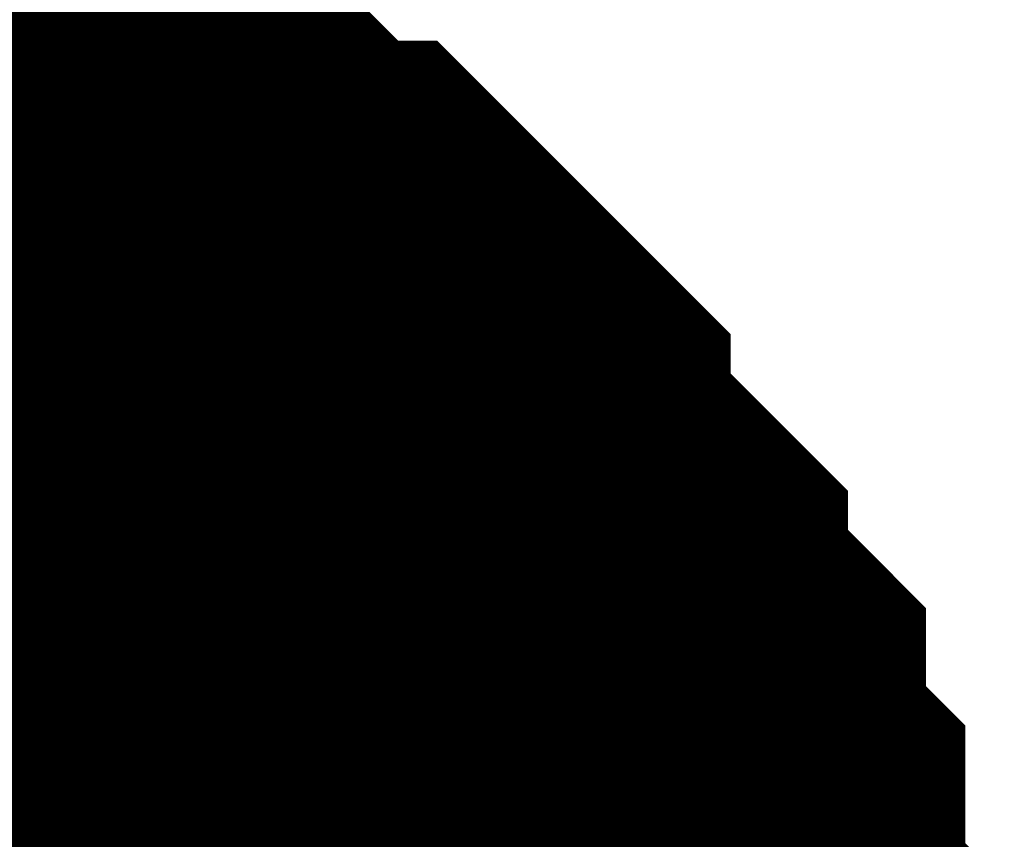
# Model space of a CAD drawing. Header units: inches. Extents: x 0 to 292, y 0 to 193.
# Tile 110 of 155: x 168.564 to 169.054, y 138.587 to 138.995. Entities that reach past the tile are written whole.
import ezdxf

# ---------------------------------------------------------------- set-up
doc = ezdxf.new("R2010")
doc.units = ezdxf.units.IN
doc.layers.add('Sheet', color=255, linetype='Continuous')

msp = doc.modelspace()

# ---------------------------------------------------------------- linework, layer by layer
at = {"layer": 'Sheet'}
for points in [[(168.39783, 138.93267, 0.29972, 0.29972, 0), (168.41732, 138.93267, 0.29972, 0.29972, 0), (168.45628, 138.93267, 0.29972, 0.29972, 0), (168.47577, 138.93267, 0.29972, 0.29972, 0), (168.49525, 138.91317, 0.29972, 0.29972, 0), (168.53422, 138.91317, 0.29972, 0.29972, 0), (168.5537, 138.91317, 0.29972, 0.29972, 0), (168.57319, 138.89368, 0.29972, 0.29972, 0), (168.59267, 138.89368, 0.29972, 0.29972, 0), (168.63164, 138.87419, 0.29972, 0.29972, 0), (168.65112, 138.87419, 0.29972, 0.29972, 0), (168.6706, 138.8547, 0.29972, 0.29972, 0), (168.69009, 138.83521, 0.29972, 0.29972, 0), (168.70957, 138.83521, 0.29972, 0.29972, 0), (168.72906, 138.81572, 0.29972, 0.29972, 0), (168.74854, 138.79623, 0.29972, 0.29972, 0), (168.76802, 138.77674, 0.29972, 0.29972, 0), (168.76802, 138.75725, 0.29972, 0.29972, 0), (168.78751, 138.73775, 0.29972, 0.29972, 0), (168.80699, 138.71826, 0.29972, 0.29972, 0), (168.82647, 138.69877, 0.29972, 0.29972, 0), (168.82647, 138.67928, 0.29972, 0.29972, 0), (168.84596, 138.65979, 0.29972, 0.29972, 0), (168.86544, 138.6403, 0.29972, 0.29972, 0), (168.86544, 138.62081, 0.29972, 0.29972, 0), (168.86544, 138.60132, 0.29972, 0.29972, 0), (168.88493, 138.58183, 0.29972, 0.29972, 0), (168.88493, 138.54284, 0.29972, 0.29972, 0), (168.88493, 138.52335, 0.29972, 0.29972, 0), (168.90441, 138.50386, 0.29972, 0.29972, 0), (168.90441, 138.48437, 0.29972, 0.29972, 0), (168.90441, 138.44539, 0.29972, 0.29972, 0), (168.90441, 138.4259, 0.29972, 0.29972, 0)], [(168.39783, 138.93267, 0.29972, 0.29972, 0), (168.41732, 138.93267, 0.29972, 0.29972, 0), (168.45628, 138.93267, 0.29972, 0.29972, 0), (168.47577, 138.93267, 0.29972, 0.29972, 0), (168.49525, 138.91317, 0.29972, 0.29972, 0), (168.53422, 138.91317, 0.29972, 0.29972, 0), (168.5537, 138.91317, 0.29972, 0.29972, 0), (168.57319, 138.89368, 0.29972, 0.29972, 0), (168.59267, 138.89368, 0.29972, 0.29972, 0), (168.63164, 138.87419, 0.29972, 0.29972, 0), (168.65112, 138.87419, 0.29972, 0.29972, 0), (168.6706, 138.8547, 0.29972, 0.29972, 0), (168.69009, 138.83521, 0.29972, 0.29972, 0), (168.70957, 138.83521, 0.29972, 0.29972, 0), (168.72906, 138.81572, 0.29972, 0.29972, 0), (168.74854, 138.79623, 0.29972, 0.29972, 0), (168.76802, 138.77674, 0.29972, 0.29972, 0), (168.76802, 138.75725, 0.29972, 0.29972, 0), (168.78751, 138.73775, 0.29972, 0.29972, 0), (168.80699, 138.71826, 0.29972, 0.29972, 0), (168.82647, 138.69877, 0.29972, 0.29972, 0), (168.82647, 138.67928, 0.29972, 0.29972, 0), (168.84596, 138.65979, 0.29972, 0.29972, 0), (168.86544, 138.6403, 0.29972, 0.29972, 0), (168.86544, 138.62081, 0.29972, 0.29972, 0), (168.86544, 138.60132, 0.29972, 0.29972, 0), (168.88493, 138.58183, 0.29972, 0.29972, 0), (168.88493, 138.54284, 0.29972, 0.29972, 0), (168.88493, 138.52335, 0.29972, 0.29972, 0), (168.90441, 138.50386, 0.29972, 0.29972, 0), (168.90441, 138.48437, 0.29972, 0.29972, 0), (168.90441, 138.44539, 0.29972, 0.29972, 0), (168.90441, 138.4259, 0.29972, 0.29972, 0)], [(168.39783, 138.93267, 0.29972, 0.29972, 0), (168.41732, 138.93267, 0.29972, 0.29972, 0), (168.45628, 138.93267, 0.29972, 0.29972, 0), (168.47577, 138.93267, 0.29972, 0.29972, 0), (168.49525, 138.91317, 0.29972, 0.29972, 0), (168.53422, 138.91317, 0.29972, 0.29972, 0), (168.5537, 138.91317, 0.29972, 0.29972, 0), (168.57319, 138.89368, 0.29972, 0.29972, 0), (168.59267, 138.89368, 0.29972, 0.29972, 0), (168.63164, 138.87419, 0.29972, 0.29972, 0), (168.65112, 138.87419, 0.29972, 0.29972, 0), (168.6706, 138.8547, 0.29972, 0.29972, 0), (168.69009, 138.83521, 0.29972, 0.29972, 0), (168.70957, 138.83521, 0.29972, 0.29972, 0), (168.72906, 138.81572, 0.29972, 0.29972, 0), (168.74854, 138.79623, 0.29972, 0.29972, 0), (168.76802, 138.77674, 0.29972, 0.29972, 0), (168.76802, 138.75725, 0.29972, 0.29972, 0), (168.78751, 138.73775, 0.29972, 0.29972, 0), (168.80699, 138.71826, 0.29972, 0.29972, 0), (168.82647, 138.69877, 0.29972, 0.29972, 0), (168.82647, 138.67928, 0.29972, 0.29972, 0), (168.84596, 138.65979, 0.29972, 0.29972, 0), (168.86544, 138.6403, 0.29972, 0.29972, 0), (168.86544, 138.62081, 0.29972, 0.29972, 0), (168.86544, 138.60132, 0.29972, 0.29972, 0), (168.88493, 138.58183, 0.29972, 0.29972, 0), (168.88493, 138.54284, 0.29972, 0.29972, 0), (168.88493, 138.52335, 0.29972, 0.29972, 0), (168.90441, 138.50386, 0.29972, 0.29972, 0), (168.90441, 138.48437, 0.29972, 0.29972, 0), (168.90441, 138.44539, 0.29972, 0.29972, 0), (168.90441, 138.4259, 0.29972, 0.29972, 0)], [(168.39783, 138.93267, 0.29972, 0.29972, 0), (168.41732, 138.93267, 0.29972, 0.29972, 0), (168.45628, 138.93267, 0.29972, 0.29972, 0), (168.47577, 138.93267, 0.29972, 0.29972, 0), (168.49525, 138.91317, 0.29972, 0.29972, 0), (168.53422, 138.91317, 0.29972, 0.29972, 0), (168.5537, 138.91317, 0.29972, 0.29972, 0), (168.57319, 138.89368, 0.29972, 0.29972, 0), (168.59267, 138.89368, 0.29972, 0.29972, 0), (168.63164, 138.87419, 0.29972, 0.29972, 0), (168.65112, 138.87419, 0.29972, 0.29972, 0), (168.6706, 138.8547, 0.29972, 0.29972, 0), (168.69009, 138.83521, 0.29972, 0.29972, 0), (168.70957, 138.83521, 0.29972, 0.29972, 0), (168.72906, 138.81572, 0.29972, 0.29972, 0), (168.74854, 138.79623, 0.29972, 0.29972, 0), (168.76802, 138.77674, 0.29972, 0.29972, 0), (168.76802, 138.75725, 0.29972, 0.29972, 0), (168.78751, 138.73775, 0.29972, 0.29972, 0), (168.80699, 138.71826, 0.29972, 0.29972, 0), (168.82647, 138.69877, 0.29972, 0.29972, 0), (168.82647, 138.67928, 0.29972, 0.29972, 0), (168.84596, 138.65979, 0.29972, 0.29972, 0), (168.86544, 138.6403, 0.29972, 0.29972, 0), (168.86544, 138.62081, 0.29972, 0.29972, 0), (168.86544, 138.60132, 0.29972, 0.29972, 0), (168.88493, 138.58183, 0.29972, 0.29972, 0), (168.88493, 138.54284, 0.29972, 0.29972, 0), (168.88493, 138.52335, 0.29972, 0.29972, 0), (168.90441, 138.50386, 0.29972, 0.29972, 0), (168.90441, 138.48437, 0.29972, 0.29972, 0), (168.90441, 138.44539, 0.29972, 0.29972, 0), (168.90441, 138.4259, 0.29972, 0.29972, 0)], [(168.39783, 138.93267, 0.29972, 0.29972, 0), (168.41732, 138.93267, 0.29972, 0.29972, 0), (168.45628, 138.93267, 0.29972, 0.29972, 0), (168.47577, 138.93267, 0.29972, 0.29972, 0), (168.49525, 138.91317, 0.29972, 0.29972, 0), (168.53422, 138.91317, 0.29972, 0.29972, 0), (168.5537, 138.91317, 0.29972, 0.29972, 0), (168.57319, 138.89368, 0.29972, 0.29972, 0), (168.59267, 138.89368, 0.29972, 0.29972, 0), (168.63164, 138.87419, 0.29972, 0.29972, 0), (168.65112, 138.87419, 0.29972, 0.29972, 0), (168.6706, 138.8547, 0.29972, 0.29972, 0), (168.69009, 138.83521, 0.29972, 0.29972, 0), (168.70957, 138.83521, 0.29972, 0.29972, 0), (168.72906, 138.81572, 0.29972, 0.29972, 0), (168.74854, 138.79623, 0.29972, 0.29972, 0), (168.76802, 138.77674, 0.29972, 0.29972, 0), (168.76802, 138.75725, 0.29972, 0.29972, 0), (168.78751, 138.73775, 0.29972, 0.29972, 0), (168.80699, 138.71826, 0.29972, 0.29972, 0), (168.82647, 138.69877, 0.29972, 0.29972, 0), (168.82647, 138.67928, 0.29972, 0.29972, 0), (168.84596, 138.65979, 0.29972, 0.29972, 0), (168.86544, 138.6403, 0.29972, 0.29972, 0), (168.86544, 138.62081, 0.29972, 0.29972, 0), (168.86544, 138.60132, 0.29972, 0.29972, 0), (168.88493, 138.58183, 0.29972, 0.29972, 0), (168.88493, 138.54284, 0.29972, 0.29972, 0), (168.88493, 138.52335, 0.29972, 0.29972, 0), (168.90441, 138.50386, 0.29972, 0.29972, 0), (168.90441, 138.48437, 0.29972, 0.29972, 0), (168.90441, 138.44539, 0.29972, 0.29972, 0), (168.90441, 138.4259, 0.29972, 0.29972, 0)], [(168.39783, 138.93267, 0.29972, 0.29972, 0), (168.41732, 138.93267, 0.29972, 0.29972, 0), (168.45628, 138.93267, 0.29972, 0.29972, 0), (168.47577, 138.93267, 0.29972, 0.29972, 0), (168.49525, 138.91317, 0.29972, 0.29972, 0), (168.53422, 138.91317, 0.29972, 0.29972, 0), (168.5537, 138.91317, 0.29972, 0.29972, 0), (168.57319, 138.89368, 0.29972, 0.29972, 0), (168.59267, 138.89368, 0.29972, 0.29972, 0), (168.63164, 138.87419, 0.29972, 0.29972, 0), (168.65112, 138.87419, 0.29972, 0.29972, 0), (168.6706, 138.8547, 0.29972, 0.29972, 0), (168.69009, 138.83521, 0.29972, 0.29972, 0), (168.70957, 138.83521, 0.29972, 0.29972, 0), (168.72906, 138.81572, 0.29972, 0.29972, 0), (168.74854, 138.79623, 0.29972, 0.29972, 0), (168.76802, 138.77674, 0.29972, 0.29972, 0), (168.76802, 138.75725, 0.29972, 0.29972, 0), (168.78751, 138.73775, 0.29972, 0.29972, 0), (168.80699, 138.71826, 0.29972, 0.29972, 0), (168.82647, 138.69877, 0.29972, 0.29972, 0), (168.82647, 138.67928, 0.29972, 0.29972, 0), (168.84596, 138.65979, 0.29972, 0.29972, 0), (168.86544, 138.6403, 0.29972, 0.29972, 0), (168.86544, 138.62081, 0.29972, 0.29972, 0), (168.86544, 138.60132, 0.29972, 0.29972, 0), (168.88493, 138.58183, 0.29972, 0.29972, 0), (168.88493, 138.54284, 0.29972, 0.29972, 0), (168.88493, 138.52335, 0.29972, 0.29972, 0), (168.90441, 138.50386, 0.29972, 0.29972, 0), (168.90441, 138.48437, 0.29972, 0.29972, 0), (168.90441, 138.44539, 0.29972, 0.29972, 0), (168.90441, 138.4259, 0.29972, 0.29972, 0)], [(168.39783, 138.93267, 0.29972, 0.29972, 0), (168.41732, 138.93267, 0.29972, 0.29972, 0), (168.45628, 138.93267, 0.29972, 0.29972, 0), (168.47577, 138.93267, 0.29972, 0.29972, 0), (168.49525, 138.91317, 0.29972, 0.29972, 0), (168.53422, 138.91317, 0.29972, 0.29972, 0), (168.5537, 138.91317, 0.29972, 0.29972, 0), (168.57319, 138.89368, 0.29972, 0.29972, 0), (168.59267, 138.89368, 0.29972, 0.29972, 0), (168.63164, 138.87419, 0.29972, 0.29972, 0), (168.65112, 138.87419, 0.29972, 0.29972, 0), (168.6706, 138.8547, 0.29972, 0.29972, 0), (168.69009, 138.83521, 0.29972, 0.29972, 0), (168.70957, 138.83521, 0.29972, 0.29972, 0), (168.72906, 138.81572, 0.29972, 0.29972, 0), (168.74854, 138.79623, 0.29972, 0.29972, 0), (168.76802, 138.77674, 0.29972, 0.29972, 0), (168.76802, 138.75725, 0.29972, 0.29972, 0), (168.78751, 138.73775, 0.29972, 0.29972, 0), (168.80699, 138.71826, 0.29972, 0.29972, 0), (168.82647, 138.69877, 0.29972, 0.29972, 0), (168.82647, 138.67928, 0.29972, 0.29972, 0), (168.84596, 138.65979, 0.29972, 0.29972, 0), (168.86544, 138.6403, 0.29972, 0.29972, 0), (168.86544, 138.62081, 0.29972, 0.29972, 0), (168.86544, 138.60132, 0.29972, 0.29972, 0), (168.88493, 138.58183, 0.29972, 0.29972, 0), (168.88493, 138.54284, 0.29972, 0.29972, 0), (168.88493, 138.52335, 0.29972, 0.29972, 0), (168.90441, 138.50386, 0.29972, 0.29972, 0), (168.90441, 138.48437, 0.29972, 0.29972, 0), (168.90441, 138.44539, 0.29972, 0.29972, 0), (168.90441, 138.4259, 0.29972, 0.29972, 0)], [(168.39783, 138.93267, 0.29972, 0.29972, 0), (168.41732, 138.93267, 0.29972, 0.29972, 0), (168.45628, 138.93267, 0.29972, 0.29972, 0), (168.47577, 138.93267, 0.29972, 0.29972, 0), (168.49525, 138.91317, 0.29972, 0.29972, 0), (168.53422, 138.91317, 0.29972, 0.29972, 0), (168.5537, 138.91317, 0.29972, 0.29972, 0), (168.57319, 138.89368, 0.29972, 0.29972, 0), (168.59267, 138.89368, 0.29972, 0.29972, 0), (168.63164, 138.87419, 0.29972, 0.29972, 0), (168.65112, 138.87419, 0.29972, 0.29972, 0), (168.6706, 138.8547, 0.29972, 0.29972, 0), (168.69009, 138.83521, 0.29972, 0.29972, 0), (168.70957, 138.83521, 0.29972, 0.29972, 0), (168.72906, 138.81572, 0.29972, 0.29972, 0), (168.74854, 138.79623, 0.29972, 0.29972, 0), (168.76802, 138.77674, 0.29972, 0.29972, 0), (168.76802, 138.75725, 0.29972, 0.29972, 0), (168.78751, 138.73775, 0.29972, 0.29972, 0), (168.80699, 138.71826, 0.29972, 0.29972, 0), (168.82647, 138.69877, 0.29972, 0.29972, 0), (168.82647, 138.67928, 0.29972, 0.29972, 0), (168.84596, 138.65979, 0.29972, 0.29972, 0), (168.86544, 138.6403, 0.29972, 0.29972, 0), (168.86544, 138.62081, 0.29972, 0.29972, 0), (168.86544, 138.60132, 0.29972, 0.29972, 0), (168.88493, 138.58183, 0.29972, 0.29972, 0), (168.88493, 138.54284, 0.29972, 0.29972, 0), (168.88493, 138.52335, 0.29972, 0.29972, 0), (168.90441, 138.50386, 0.29972, 0.29972, 0), (168.90441, 138.48437, 0.29972, 0.29972, 0), (168.90441, 138.44539, 0.29972, 0.29972, 0), (168.90441, 138.4259, 0.29972, 0.29972, 0)], [(168.49525, 138.91317, 0.09906, 0.09906, 0), (168.53422, 138.91317, 0.09906, 0.09906, 0), (168.5537, 138.91317, 0.09906, 0.09906, 0), (168.57319, 138.89368, 0.09906, 0.09906, 0), (168.59267, 138.89368, 0.09906, 0.09906, 0), (168.63164, 138.87419, 0.09906, 0.09906, 0), (168.65112, 138.87419, 0.09906, 0.09906, 0), (168.6706, 138.8547, 0.09906, 0.09906, 0), (168.69009, 138.83521, 0.09906, 0.09906, 0), (168.70957, 138.83521, 0.09906, 0.09906, 0), (168.72906, 138.81572, 0.09906, 0.09906, 0), (168.74854, 138.79623, 0.09906, 0.09906, 0), (168.76802, 138.77674, 0.09906, 0.09906, 0), (168.76802, 138.75725, 0.09906, 0.09906, 0), (168.78751, 138.73775, 0.09906, 0.09906, 0), (168.80699, 138.71826, 0.09906, 0.09906, 0), (168.82647, 138.69877, 0.09906, 0.09906, 0), (168.82647, 138.67928, 0.09906, 0.09906, 0), (168.84596, 138.65979, 0.09906, 0.09906, 0), (168.86544, 138.6403, 0.09906, 0.09906, 0), (168.86544, 138.62081, 0.09906, 0.09906, 0), (168.86544, 138.60132, 0.09906, 0.09906, 0), (168.88493, 138.58183, 0.09906, 0.09906, 0), (168.88493, 138.54284, 0.09906, 0.09906, 0), (168.88493, 138.52335, 0.09906, 0.09906, 0)], [(168.49525, 138.91317, 0.09906, 0.09906, 0), (168.53422, 138.91317, 0.09906, 0.09906, 0), (168.5537, 138.91317, 0.09906, 0.09906, 0), (168.57319, 138.89368, 0.09906, 0.09906, 0), (168.59267, 138.89368, 0.09906, 0.09906, 0), (168.63164, 138.87419, 0.09906, 0.09906, 0), (168.65112, 138.87419, 0.09906, 0.09906, 0), (168.6706, 138.8547, 0.09906, 0.09906, 0), (168.69009, 138.83521, 0.09906, 0.09906, 0), (168.70957, 138.83521, 0.09906, 0.09906, 0), (168.72906, 138.81572, 0.09906, 0.09906, 0), (168.74854, 138.79623, 0.09906, 0.09906, 0), (168.76802, 138.77674, 0.09906, 0.09906, 0), (168.76802, 138.75725, 0.09906, 0.09906, 0), (168.78751, 138.73775, 0.09906, 0.09906, 0), (168.80699, 138.71826, 0.09906, 0.09906, 0), (168.82647, 138.69877, 0.09906, 0.09906, 0), (168.82647, 138.67928, 0.09906, 0.09906, 0), (168.84596, 138.65979, 0.09906, 0.09906, 0), (168.86544, 138.6403, 0.09906, 0.09906, 0), (168.86544, 138.62081, 0.09906, 0.09906, 0), (168.86544, 138.60132, 0.09906, 0.09906, 0), (168.88493, 138.58183, 0.09906, 0.09906, 0), (168.88493, 138.54284, 0.09906, 0.09906, 0), (168.88493, 138.52335, 0.09906, 0.09906, 0)], [(168.49525, 138.91317, 0.09906, 0.09906, 0), (168.53422, 138.91317, 0.09906, 0.09906, 0), (168.5537, 138.91317, 0.09906, 0.09906, 0), (168.57319, 138.89368, 0.09906, 0.09906, 0), (168.59267, 138.89368, 0.09906, 0.09906, 0), (168.63164, 138.87419, 0.09906, 0.09906, 0), (168.65112, 138.87419, 0.09906, 0.09906, 0), (168.6706, 138.8547, 0.09906, 0.09906, 0), (168.69009, 138.83521, 0.09906, 0.09906, 0), (168.70957, 138.83521, 0.09906, 0.09906, 0), (168.72906, 138.81572, 0.09906, 0.09906, 0), (168.74854, 138.79623, 0.09906, 0.09906, 0), (168.76802, 138.77674, 0.09906, 0.09906, 0), (168.76802, 138.75725, 0.09906, 0.09906, 0), (168.78751, 138.73775, 0.09906, 0.09906, 0), (168.80699, 138.71826, 0.09906, 0.09906, 0), (168.82647, 138.69877, 0.09906, 0.09906, 0), (168.82647, 138.67928, 0.09906, 0.09906, 0), (168.84596, 138.65979, 0.09906, 0.09906, 0), (168.86544, 138.6403, 0.09906, 0.09906, 0), (168.86544, 138.62081, 0.09906, 0.09906, 0), (168.86544, 138.60132, 0.09906, 0.09906, 0), (168.88493, 138.58183, 0.09906, 0.09906, 0), (168.88493, 138.54284, 0.09906, 0.09906, 0), (168.88493, 138.52335, 0.09906, 0.09906, 0)], [(168.49525, 138.91317, 0.09906, 0.09906, 0), (168.53422, 138.91317, 0.09906, 0.09906, 0), (168.5537, 138.91317, 0.09906, 0.09906, 0), (168.57319, 138.89368, 0.09906, 0.09906, 0), (168.59267, 138.89368, 0.09906, 0.09906, 0), (168.63164, 138.87419, 0.09906, 0.09906, 0), (168.65112, 138.87419, 0.09906, 0.09906, 0), (168.6706, 138.8547, 0.09906, 0.09906, 0), (168.69009, 138.83521, 0.09906, 0.09906, 0), (168.70957, 138.83521, 0.09906, 0.09906, 0), (168.72906, 138.81572, 0.09906, 0.09906, 0), (168.74854, 138.79623, 0.09906, 0.09906, 0), (168.76802, 138.77674, 0.09906, 0.09906, 0), (168.76802, 138.75725, 0.09906, 0.09906, 0), (168.78751, 138.73775, 0.09906, 0.09906, 0), (168.80699, 138.71826, 0.09906, 0.09906, 0), (168.82647, 138.69877, 0.09906, 0.09906, 0), (168.82647, 138.67928, 0.09906, 0.09906, 0), (168.84596, 138.65979, 0.09906, 0.09906, 0), (168.86544, 138.6403, 0.09906, 0.09906, 0), (168.86544, 138.62081, 0.09906, 0.09906, 0), (168.86544, 138.60132, 0.09906, 0.09906, 0), (168.88493, 138.58183, 0.09906, 0.09906, 0), (168.88493, 138.54284, 0.09906, 0.09906, 0), (168.88493, 138.52335, 0.09906, 0.09906, 0)], [(168.49525, 138.91317, 0.09906, 0.09906, 0), (168.53422, 138.91317, 0.09906, 0.09906, 0), (168.5537, 138.91317, 0.09906, 0.09906, 0), (168.57319, 138.89368, 0.09906, 0.09906, 0), (168.59267, 138.89368, 0.09906, 0.09906, 0), (168.63164, 138.87419, 0.09906, 0.09906, 0), (168.65112, 138.87419, 0.09906, 0.09906, 0), (168.6706, 138.8547, 0.09906, 0.09906, 0), (168.69009, 138.83521, 0.09906, 0.09906, 0), (168.70957, 138.83521, 0.09906, 0.09906, 0), (168.72906, 138.81572, 0.09906, 0.09906, 0), (168.74854, 138.79623, 0.09906, 0.09906, 0), (168.76802, 138.77674, 0.09906, 0.09906, 0), (168.76802, 138.75725, 0.09906, 0.09906, 0), (168.78751, 138.73775, 0.09906, 0.09906, 0), (168.80699, 138.71826, 0.09906, 0.09906, 0), (168.82647, 138.69877, 0.09906, 0.09906, 0), (168.82647, 138.67928, 0.09906, 0.09906, 0), (168.84596, 138.65979, 0.09906, 0.09906, 0), (168.86544, 138.6403, 0.09906, 0.09906, 0), (168.86544, 138.62081, 0.09906, 0.09906, 0), (168.86544, 138.60132, 0.09906, 0.09906, 0), (168.88493, 138.58183, 0.09906, 0.09906, 0), (168.88493, 138.54284, 0.09906, 0.09906, 0), (168.88493, 138.52335, 0.09906, 0.09906, 0)], [(168.49525, 138.91317, 0.09906, 0.09906, 0), (168.53422, 138.91317, 0.09906, 0.09906, 0), (168.5537, 138.91317, 0.09906, 0.09906, 0), (168.57319, 138.89368, 0.09906, 0.09906, 0), (168.59267, 138.89368, 0.09906, 0.09906, 0), (168.63164, 138.87419, 0.09906, 0.09906, 0), (168.65112, 138.87419, 0.09906, 0.09906, 0), (168.6706, 138.8547, 0.09906, 0.09906, 0), (168.69009, 138.83521, 0.09906, 0.09906, 0), (168.70957, 138.83521, 0.09906, 0.09906, 0), (168.72906, 138.81572, 0.09906, 0.09906, 0), (168.74854, 138.79623, 0.09906, 0.09906, 0), (168.76802, 138.77674, 0.09906, 0.09906, 0), (168.76802, 138.75725, 0.09906, 0.09906, 0), (168.78751, 138.73775, 0.09906, 0.09906, 0), (168.80699, 138.71826, 0.09906, 0.09906, 0), (168.82647, 138.69877, 0.09906, 0.09906, 0), (168.82647, 138.67928, 0.09906, 0.09906, 0), (168.84596, 138.65979, 0.09906, 0.09906, 0), (168.86544, 138.6403, 0.09906, 0.09906, 0), (168.86544, 138.62081, 0.09906, 0.09906, 0), (168.86544, 138.60132, 0.09906, 0.09906, 0), (168.88493, 138.58183, 0.09906, 0.09906, 0), (168.88493, 138.54284, 0.09906, 0.09906, 0), (168.88493, 138.52335, 0.09906, 0.09906, 0)], [(168.49525, 138.91317, 0.09906, 0.09906, 0), (168.53422, 138.91317, 0.09906, 0.09906, 0), (168.5537, 138.91317, 0.09906, 0.09906, 0), (168.57319, 138.89368, 0.09906, 0.09906, 0), (168.59267, 138.89368, 0.09906, 0.09906, 0), (168.63164, 138.87419, 0.09906, 0.09906, 0), (168.65112, 138.87419, 0.09906, 0.09906, 0), (168.6706, 138.8547, 0.09906, 0.09906, 0), (168.69009, 138.83521, 0.09906, 0.09906, 0), (168.70957, 138.83521, 0.09906, 0.09906, 0), (168.72906, 138.81572, 0.09906, 0.09906, 0), (168.74854, 138.79623, 0.09906, 0.09906, 0), (168.76802, 138.77674, 0.09906, 0.09906, 0), (168.76802, 138.75725, 0.09906, 0.09906, 0), (168.78751, 138.73775, 0.09906, 0.09906, 0), (168.80699, 138.71826, 0.09906, 0.09906, 0), (168.82647, 138.69877, 0.09906, 0.09906, 0), (168.82647, 138.67928, 0.09906, 0.09906, 0), (168.84596, 138.65979, 0.09906, 0.09906, 0), (168.86544, 138.6403, 0.09906, 0.09906, 0), (168.86544, 138.62081, 0.09906, 0.09906, 0), (168.86544, 138.60132, 0.09906, 0.09906, 0), (168.88493, 138.58183, 0.09906, 0.09906, 0), (168.88493, 138.54284, 0.09906, 0.09906, 0), (168.88493, 138.52335, 0.09906, 0.09906, 0)], [(168.49525, 138.91317, 0.09906, 0.09906, 0), (168.53422, 138.91317, 0.09906, 0.09906, 0), (168.5537, 138.91317, 0.09906, 0.09906, 0), (168.57319, 138.89368, 0.09906, 0.09906, 0), (168.59267, 138.89368, 0.09906, 0.09906, 0), (168.63164, 138.87419, 0.09906, 0.09906, 0), (168.65112, 138.87419, 0.09906, 0.09906, 0), (168.6706, 138.8547, 0.09906, 0.09906, 0), (168.69009, 138.83521, 0.09906, 0.09906, 0), (168.70957, 138.83521, 0.09906, 0.09906, 0), (168.72906, 138.81572, 0.09906, 0.09906, 0), (168.74854, 138.79623, 0.09906, 0.09906, 0), (168.76802, 138.77674, 0.09906, 0.09906, 0), (168.76802, 138.75725, 0.09906, 0.09906, 0), (168.78751, 138.73775, 0.09906, 0.09906, 0), (168.80699, 138.71826, 0.09906, 0.09906, 0), (168.82647, 138.69877, 0.09906, 0.09906, 0), (168.82647, 138.67928, 0.09906, 0.09906, 0), (168.84596, 138.65979, 0.09906, 0.09906, 0), (168.86544, 138.6403, 0.09906, 0.09906, 0), (168.86544, 138.62081, 0.09906, 0.09906, 0), (168.86544, 138.60132, 0.09906, 0.09906, 0), (168.88493, 138.58183, 0.09906, 0.09906, 0), (168.88493, 138.54284, 0.09906, 0.09906, 0), (168.88493, 138.52335, 0.09906, 0.09906, 0)]]:
    msp.add_lwpolyline(points, format="xyseb", dxfattribs=at)
msp.add_lwpolyline([(168.148, 138.43, 0.508, 0.508, 1), (168.656, 138.43, 0.508, 0.508, 1)], format="xyseb", close=True, dxfattribs=at)

doc.saveas('drawing.dxf')
